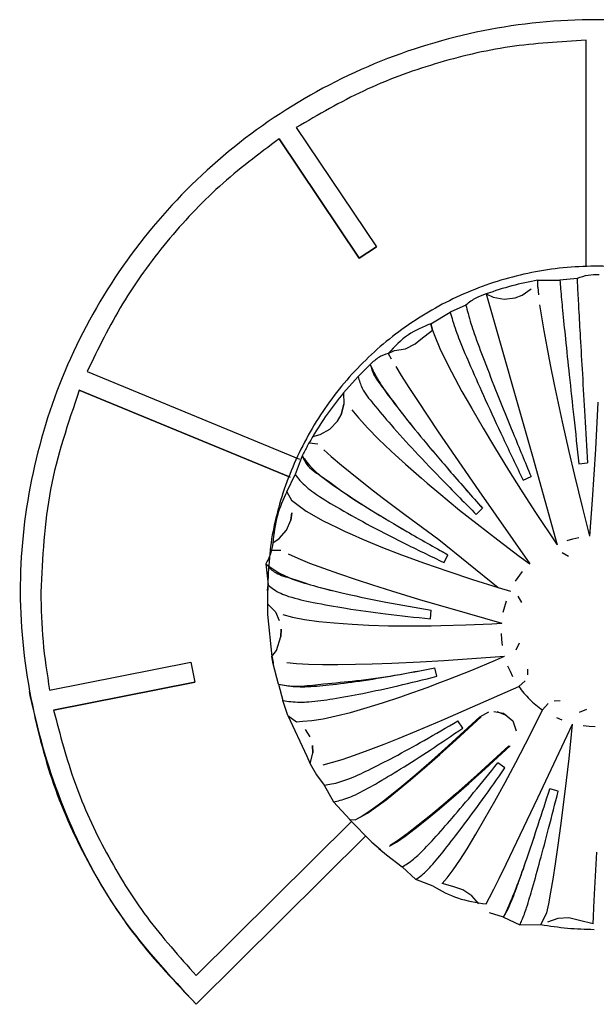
# Model space of a CAD drawing. Header units: millimetres. Extents: x -721 to -161, y -237 to 477.
# Tile 8 of 40: x -451 to -437, y -188 to -164. Entities that reach past the tile are written whole.
import ezdxf

# ---------------------------------------------------------------- set-up
doc = ezdxf.new("R2010")
doc.units = ezdxf.units.MM

# ---------------------------------------------------------------- blocks, each defined once
blk = doc.blocks.new('CFX-Folientastatur__8', base_point=(-455.839, -187.911))
at = {"color": 7, "linetype": 'Continuous'}
for p, q in [((-437.099, -169.98), (-437.099, -164.473)), ((-444.14, -166.597), (-442.195, -169.492)), ((-444.556, -166.869), (-442.611, -169.769)), ((-442.611, -169.769), (-444.556, -166.869)), ((-442.195, -169.492), (-442.611, -169.769)), ((-442.611, -169.769), (-442.195, -169.492)), ((-449.223, -172.525), (-444.06, -174.657)), ((-449.415, -172.984), (-444.292, -175.095)), ((-444.292, -175.095), (-449.415, -172.984)), ((-450.136, -180.272), (-446.702, -179.593)), ((-446.702, -179.593), (-446.605, -180.08)), ((-450.038, -180.76), (-446.605, -180.08)), ((-446.605, -180.08), (-450.038, -180.76)), ((-446.57, -187.213), (-442.802, -183.466)), ((-446.57, -187.911), (-442.454, -183.818)), ((-442.454, -183.818), (-446.57, -187.911))]:
    blk.add_line(p, q, dxfattribs=at)
for points, knots in [([(-427.128, -187.911), (-426.5, -187.239), (-425.248, -185.899), (-423.945, -183.45), (-423.094, -180.824), (-422.751, -178.069), (-423.002, -175.306), (-423.782, -172.649), (-425.075, -170.197), (-426.826, -168.045), (-428.969, -166.279), (-431.418, -164.965), (-434.08, -164.156), (-436.849, -163.883), (-439.618, -164.156), (-442.279, -164.965), (-444.729, -166.279), (-446.871, -168.045), (-448.623, -170.197), (-449.916, -172.649), (-450.696, -175.306), (-450.947, -178.069), (-450.603, -180.824), (-449.753, -183.45), (-448.45, -185.899), (-447.198, -187.239), (-446.57, -187.911)], [0, 0, 0, 0, 2.749525, 5.481374, 8.235372, 10.999163, 13.749343, 16.500607, 19.253943, 22.010015, 24.769065, 27.530872, 30.294793, 33.059859, 35.824925, 38.588846, 41.350653, 44.109703, 46.865775, 49.619111, 52.370375, 55.120555, 57.884347, 60.638344, 63.370193, 66.119718, 66.119718, 66.119718, 66.119718]), ([(-437.099, -164.473), (-437.719, -164.509), (-438.96, -164.581), (-440.778, -165.014), (-442.531, -165.658), (-443.604, -166.284), (-444.14, -166.597)], [0, 0, 0, 0, 1.861476, 3.722522, 5.582789, 7.441991, 7.441991, 7.441991, 7.441991]), ([(-437.099, -164.473), (-437.719, -164.509), (-438.96, -164.581), (-440.778, -165.014), (-442.531, -165.658), (-443.604, -166.284), (-444.14, -166.597)], [0, 0, 0, 0, 1.861476, 3.722522, 5.582789, 7.441991, 7.441991, 7.441991, 7.441991]), ([(-444.556, -166.869), (-445.052, -167.241), (-446.043, -167.986), (-447.313, -169.351), (-448.411, -170.855), (-448.953, -171.969), (-449.223, -172.525)], [0, 0, 0, 0, 1.857563, 3.713727, 5.568516, 7.422053, 7.422053, 7.422053, 7.422053]), ([(-444.556, -166.869), (-445.052, -167.241), (-446.043, -167.986), (-447.313, -169.351), (-448.411, -170.855), (-448.953, -171.969), (-449.223, -172.525)], [0, 0, 0, 0, 1.857563, 3.713727, 5.568516, 7.422053, 7.422053, 7.422053, 7.422053]), ([(-449.415, -172.984), (-449.686, -173.78), (-450.229, -175.372), (-450.309, -177.052), (-450.349, -177.892)], [0, 0, 0, 0, 2.50928, 5.017619, 5.017619, 5.017619, 5.017619]), ([(-449.415, -172.984), (-449.686, -173.78), (-450.229, -175.372), (-450.309, -177.052), (-450.349, -177.892)], [0, 0, 0, 0, 2.50928, 5.017619, 5.017619, 5.017619, 5.017619]), ([(-450.349, -177.892), (-450.34, -178.292), (-450.322, -179.09), (-450.198, -179.878), (-450.136, -180.272)], [0, 0, 0, 0, 1.197958, 2.392104, 2.392104, 2.392104, 2.392104]), ([(-450.636, -180.31), (-450.476, -181.023), (-450.156, -182.449), (-449.253, -184.455), (-448.084, -186.321), (-447.075, -187.381), (-446.57, -187.911)], [0, 0, 0, 0, 2.18698, 4.375124, 6.564833, 8.756356, 8.756356, 8.756356, 8.756356]), ([(-450.038, -180.76), (-449.882, -181.358), (-449.569, -182.555), (-448.787, -184.244), (-447.809, -185.829), (-446.983, -186.752), (-446.57, -187.213)], [0, 0, 0, 0, 1.852158, 3.705228, 5.559466, 7.41504, 7.41504, 7.41504, 7.41504])]:
    blk.add_open_spline(points, degree=3, knots=knots, dxfattribs=at)
blk = doc.blocks.new('Achse__15', base_point=(-442.851, -184.144))
at = {"color": 7, "linetype": 'Continuous'}
for p, q in [((-440.449, -181.626), (-439.681, -180.919)), ((-439.681, -180.919), (-439.457, -180.801)), ((-439.269, -180.793), (-439.038, -180.885)), ((-440.855, -181.989), (-440.449, -181.626)), ((-438.975, -181.624), (-439.743, -182.331)), ((-441.23, -182.314), (-440.855, -181.989)), ((-441.572, -182.604), (-441.23, -182.314)), ((-439.743, -182.331), (-440.263, -182.793)), ((-441.988, -182.939), (-441.572, -182.604)), ((-440.263, -182.793), (-440.526, -183.021)), ((-442.381, -183.227), (-442.152, -183.063)), ((-442.152, -183.063), (-441.988, -182.939)), ((-440.526, -183.021), (-440.87, -183.311)), ((-442.567, -183.345), (-442.381, -183.227)), ((-440.87, -183.311), (-441.177, -183.56)), ((-442.851, -183.416), (-442.302, -183.973)), ((-441.177, -183.56), (-441.447, -183.768)), ((-441.447, -183.768), (-441.677, -183.933)), ((-442.302, -183.973), (-442.096, -184.144)), ((-441.677, -183.933), (-441.862, -184.05))]:
    blk.add_line(p, q, dxfattribs=at)
blk = doc.blocks.new('Kappe-blau-KPOIE_1__16', base_point=(-444.883, -186.172))
at = {"color": 7, "linetype": 'Continuous'}
for p, q in [((-438.272, -170.476), (-438.268, -170.304)), ((-439.522, -170.637), (-438.398, -174.582)), ((-439.522, -170.637), (-439.354, -170.716)), ((-438.824, -170.737), (-438.654, -170.673)), ((-438.654, -170.673), (-438.433, -170.518)), ((-438.272, -170.476), (-438.256, -170.661)), ((-439.354, -170.716), (-439.09, -170.766)), ((-439.09, -170.766), (-438.824, -170.737)), ((-438.226, -170.902), (-438.182, -171.195)), ((-440.869, -171.367), (-440.827, -171.523)), ((-440.827, -171.523), (-440.869, -171.367)), ((-438.182, -171.195), (-438.125, -171.537)), ((-441.111, -171.74), (-440.827, -171.523)), ((-440.827, -171.523), (-440.775, -171.667)), ((-438.125, -171.537), (-438.053, -171.928)), ((-441.488, -171.976), (-441.248, -171.858)), ((-441.248, -171.858), (-441.111, -171.74)), ((-440.775, -171.667), (-440.648, -171.965)), ((-441.904, -172.086), (-441.753, -172.019)), ((-441.904, -172.086), (-441.833, -172.221)), ((-441.753, -172.019), (-441.488, -171.976)), ((-440.648, -171.965), (-440.496, -172.283)), ((-438.053, -171.928), (-437.969, -172.363)), ((-440.496, -172.283), (-440.368, -172.533)), ((-441.725, -172.406), (-441.593, -172.622)), ((-440.368, -172.533), (-440.113, -173.009)), ((-437.969, -172.363), (-437.873, -172.839)), ((-441.593, -172.622), (-441.406, -172.915)), ((-442.994, -173.049), (-442.983, -173.318)), ((-442.994, -173.049), (-442.983, -173.318)), ((-441.406, -172.915), (-441.197, -173.235)), ((-440.113, -173.009), (-439.989, -173.231)), ((-437.873, -172.839), (-437.678, -173.75)), ((-441.197, -173.235), (-440.689, -173.992)), ((-439.989, -173.231), (-439.877, -173.428)), ((-436.809, -173.269), (-436.87, -174.412)), ((-443.052, -173.578), (-442.983, -173.318)), ((-442.983, -173.318), (-443.052, -173.578)), ((-442.788, -173.461), (-442.632, -173.652)), ((-439.877, -173.428), (-439.6, -173.905)), ((-443.326, -173.929), (-443.141, -173.736)), ((-443.141, -173.736), (-443.052, -173.578)), ((-442.632, -173.652), (-442.403, -173.904)), ((-437.678, -173.75), (-437.517, -174.468)), ((-443.561, -174.059), (-443.326, -173.929)), ((-442.403, -173.904), (-442.14, -174.17)), ((-440.689, -173.992), (-439.702, -175.43)), ((-439.6, -173.905), (-439.326, -174.363)), ((-443.831, -174.26), (-443.613, -174.286)), ((-443.74, -174.106), (-443.561, -174.059)), ((-442.14, -174.17), (-441.833, -174.464)), ((-443.471, -174.428), (-443.294, -174.59)), ((-441.833, -174.464), (-441.65, -174.633)), ((-439.326, -174.363), (-438.979, -174.928)), ((-437.517, -174.468), (-437.379, -175.058)), ((-436.87, -174.412), (-436.949, -175.645)), ((-443.294, -174.59), (-443.04, -174.807)), ((-441.65, -174.633), (-441.485, -174.782)), ((-438.398, -174.582), (-437.801, -176.742)), ((-443.04, -174.807), (-442.833, -174.978)), ((-442.833, -174.978), (-442.335, -175.372)), ((-441.485, -174.782), (-441.099, -175.121)), ((-438.979, -174.928), (-438.688, -175.39)), ((-437.273, -174.768), (-437.06, -174.75)), ((-441.099, -175.121), (-440.963, -175.238)), ((-438.629, -175.166), (-438.435, -175.077)), ((-437.379, -175.058), (-437.188, -175.85)), ((-444.372, -175.449), (-444.257, -175.654)), ((-442.335, -175.372), (-442.055, -175.588)), ((-440.963, -175.238), (-440.677, -175.479)), ((-439.702, -175.43), (-438.467, -177.205)), ((-438.688, -175.39), (-438.342, -175.928)), ((-444.257, -175.654), (-443.9, -175.922)), ((-442.055, -175.588), (-441.504, -176.004)), ((-440.677, -175.479), (-440.171, -175.895)), ((-436.949, -175.645), (-437.016, -176.534)), ((-443.9, -175.922), (-443.717, -176.03)), ((-440.171, -175.895), (-439.748, -176.232)), ((-439.766, -176.001), (-439.615, -175.851)), ((-438.342, -175.928), (-437.801, -176.742)), ((-437.188, -175.85), (-437.016, -176.534)), ((-444.382, -176.388), (-444.274, -176.144)), ((-444.274, -176.144), (-444.245, -175.966)), ((-444.245, -175.966), (-444.274, -176.144)), ((-443.717, -176.03), (-443.505, -176.146)), ((-443.505, -176.146), (-443.319, -176.241)), ((-441.504, -176.004), (-440.677, -176.613)), ((-444.557, -176.59), (-444.382, -176.388)), ((-443.319, -176.241), (-443.15, -176.323)), ((-443.15, -176.323), (-442.949, -176.417)), ((-442.949, -176.417), (-442.785, -176.49)), ((-439.748, -176.232), (-439.246, -176.622)), ((-444.71, -176.696), (-444.557, -176.59)), ((-442.785, -176.49), (-442.531, -176.601)), ((-442.531, -176.601), (-442.042, -176.802)), ((-440.677, -176.613), (-439.235, -177.776)), ((-439.246, -176.622), (-438.721, -177.017)), ((-437.557, -176.634), (-437.418, -176.593)), ((-437.418, -176.593), (-437.277, -176.56)), ((-444.743, -176.871), (-444.515, -176.869)), ((-442.042, -176.802), (-441.584, -176.98)), ((-444.336, -176.963), (-444.102, -177.068)), ((-444.102, -177.068), (-443.817, -177.184)), ((-441.584, -176.98), (-441.023, -177.186)), ((-440.548, -177.173), (-440.458, -176.981)), ((-438.721, -177.017), (-438.467, -177.205)), ((-437.682, -176.93), (-437.527, -177.018)), ((-443.817, -177.184), (-443.479, -177.311)), ((-443.479, -177.311), (-443.114, -177.441)), ((-441.023, -177.186), (-440.455, -177.384)), ((-443.114, -177.441), (-442.689, -177.585)), ((-442.689, -177.585), (-442.29, -177.715)), ((-440.455, -177.384), (-439.858, -177.581)), ((-439.858, -177.581), (-439.235, -177.776)), ((-438.811, -177.625), (-438.644, -177.389)), ((-442.29, -177.715), (-441.823, -177.862)), ((-439.235, -177.776), (-438.934, -177.866)), ((-439.235, -177.776), (-438.934, -177.866)), ((-441.823, -177.862), (-441.146, -178.068)), ((-441.146, -178.068), (-439.991, -178.406)), ((-438.659, -178.141), (-438.746, -177.986)), ((-444.842, -178.173), (-444.837, -178.434)), ((-444.842, -178.173), (-444.649, -178.368)), ((-444.842, -178.173), (-444.837, -178.434)), ((-444.842, -178.173), (-444.649, -178.368)), ((-440.88, -178.54), (-440.861, -178.328)), ((-439.109, -178.377), (-439.074, -178.236)), ((-439.074, -178.236), (-439.034, -178.099)), ((-444.837, -178.434), (-444.731, -179.459)), ((-444.649, -178.368), (-444.559, -178.579)), ((-444.467, -178.437), (-444.23, -178.499)), ((-444.23, -178.499), (-443.939, -178.554)), ((-443.939, -178.554), (-443.595, -178.602)), ((-439.991, -178.406), (-439.145, -178.646)), ((-444.514, -178.972), (-444.511, -178.792)), ((-444.511, -178.792), (-444.514, -178.972)), ((-443.595, -178.602), (-443.221, -178.64)), ((-443.221, -178.64), (-442.786, -178.672)), ((-442.786, -178.672), (-442.377, -178.692)), ((-442.377, -178.692), (-441.899, -178.706)), ((-441.899, -178.706), (-441.757, -178.708)), ((-441.757, -178.708), (-441.204, -178.712)), ((-441.204, -178.712), (-440.863, -178.709)), ((-440.863, -178.709), (-440.624, -178.705)), ((-440.624, -178.705), (-440.016, -178.688)), ((-440.016, -178.688), (-439.386, -178.66)), ((-439.386, -178.66), (-439.145, -178.646)), ((-444.624, -179.308), (-444.514, -178.972)), ((-439.146, -179.041), (-439.156, -178.899)), ((-439.131, -179.185), (-439.146, -179.041)), ((-438.794, -179.293), (-438.719, -179.123)), ((-444.731, -179.459), (-444.624, -179.308)), ((-444.699, -179.637), (-444.731, -179.459)), ((-440.551, -179.55), (-439.076, -179.451)), ((-439.295, -179.545), (-439.076, -179.451)), ((-444.576, -180.125), (-444.699, -179.637)), ((-444.367, -179.599), (-444.133, -179.623)), ((-444.133, -179.623), (-443.845, -179.64)), ((-443.845, -179.64), (-443.504, -179.649)), ((-443.504, -179.649), (-443.134, -179.651)), ((-443.134, -179.651), (-442.702, -179.645)), ((-442.702, -179.645), (-442.295, -179.634)), ((-442.295, -179.634), (-441.82, -179.616)), ((-441.82, -179.616), (-441.128, -179.583)), ((-441.128, -179.583), (-440.551, -179.55)), ((-440.722, -179.937), (-440.777, -179.732)), ((-439.872, -179.785), (-439.295, -179.545)), ((-438.937, -179.821), (-438.995, -179.691)), ((-438.514, -179.899), (-438.511, -179.76)), ((-440.648, -180.09), (-440.429, -180.006)), ((-440.429, -180.006), (-439.872, -179.785)), ((-438.874, -179.952), (-438.937, -179.821)), ((-444.576, -180.125), (-444.469, -180.525)), ((-441.47, -180.39), (-440.961, -180.207)), ((-440.961, -180.207), (-440.648, -180.09)), ((-439.522, -180.535), (-438.734, -180.184)), ((-438.734, -180.184), (-438.577, -180.048)), ((-442.042, -180.581), (-441.601, -180.435)), ((-441.601, -180.435), (-441.47, -180.39)), ((-444.347, -180.891), (-444.469, -180.525)), ((-442.822, -180.813), (-442.42, -180.699)), ((-442.42, -180.699), (-442.042, -180.581)), ((-440.591, -181), (-439.522, -180.535)), ((-438.022, -180.601), (-438.16, -180.756)), ((-437.731, -180.537), (-437.872, -180.54)), ((-444.347, -180.891), (-443.886, -181.879)), ((-444.347, -180.891), (-444.132, -181.047)), ((-443.489, -180.969), (-443.169, -180.901)), ((-443.169, -180.901), (-442.822, -180.813)), ((-440.257, -181.483), (-439.648, -180.922)), ((-439.336, -180.791), (-439.107, -180.832)), ((-439.107, -180.832), (-438.877, -181.02)), ((-438.46, -181.358), (-438.16, -180.756)), ((-437.675, -181.007), (-437.807, -180.948)), ((-437.091, -180.746), (-437.262, -180.819)), ((-444.132, -181.047), (-443.984, -181.03)), ((-443.984, -181.03), (-443.761, -181.012)), ((-443.761, -181.012), (-443.489, -180.969)), ((-441.214, -181.263), (-440.591, -181)), ((-440.093, -181.195), (-440.215, -181.022)), ((-438.877, -181.02), (-438.795, -181.264)), ((-438.27, -182.89), (-437.424, -181.098)), ((-437.512, -181.938), (-437.424, -181.098)), ((-437.023, -181.158), (-437.167, -181.143)), ((-436.879, -181.169), (-437.023, -181.158)), ((-443.928, -181.234), (-443.809, -181.405)), ((-442.006, -181.584), (-441.641, -181.439)), ((-441.641, -181.439), (-441.214, -181.263)), ((-438.807, -182.033), (-438.46, -181.358)), ((-443.741, -181.799), (-443.747, -181.616)), ((-443.747, -181.616), (-443.741, -181.799)), ((-442.392, -181.733), (-442.006, -181.584)), ((-440.651, -181.837), (-440.257, -181.483)), ((-439.551, -182.187), (-438.942, -181.626)), ((-443.886, -181.879), (-443.8, -182.062)), ((-443.8, -182.062), (-443.741, -181.799)), ((-443.028, -181.957), (-442.724, -181.854)), ((-442.724, -181.854), (-442.392, -181.733)), ((-441.024, -182.164), (-440.651, -181.837)), ((-443.8, -182.062), (-443.65, -182.329)), ((-443.49, -182.087), (-443.283, -182.035)), ((-443.283, -182.035), (-443.028, -181.957)), ((-441.367, -182.458), (-441.024, -182.164)), ((-439.069, -182.164), (-439.244, -182.043)), ((-439.066, -182.52), (-438.807, -182.033)), ((-437.604, -182.74), (-437.512, -181.938)), ((-443.65, -182.329), (-443.46, -182.582)), ((-439.945, -182.541), (-439.551, -182.187)), ((-443.46, -182.582), (-443.24, -182.986)), ((-441.679, -182.715), (-441.367, -182.458)), ((-440.318, -182.868), (-439.945, -182.541)), ((-439.316, -182.976), (-439.066, -182.52)), ((-441.959, -182.937), (-441.679, -182.715)), ((-440.661, -183.162), (-440.318, -182.868)), ((-437.774, -182.726), (-437.979, -182.671)), ((-437.708, -183.569), (-437.604, -182.74)), ((-442.843, -183.418), (-443.24, -182.986)), ((-442.413, -183.264), (-442.204, -183.12)), ((-442.204, -183.12), (-441.959, -182.937)), ((-439.554, -183.398), (-439.316, -182.976)), ((-439.04, -184.506), (-438.27, -182.89)), ((-442.71, -183.426), (-442.413, -183.264)), ((-440.973, -183.419), (-440.661, -183.162)), ((-442.843, -183.418), (-442.71, -183.426)), ((-441.253, -183.641), (-440.973, -183.419)), ((-439.776, -183.778), (-439.554, -183.398)), ((-437.773, -184.043), (-437.708, -183.569)), ((-441.706, -183.968), (-441.497, -183.824)), ((-441.497, -183.824), (-441.253, -183.641)), ((-439.99, -184.129), (-439.776, -183.778)), ((-441.876, -184.07), (-441.706, -183.968)), ((-437.839, -184.493), (-437.773, -184.043)), ((-442.137, -184.122), (-441.946, -184.278)), ((-441.946, -184.278), (-441.566, -184.571)), ((-440.166, -184.404), (-439.99, -184.129)), ((-436.896, -185.231), (-436.838, -184.214)), ((-440.33, -184.646), (-440.166, -184.404)), ((-439.209, -184.849), (-439.04, -184.506)), ((-437.898, -184.871), (-437.839, -184.493)), ((-441.566, -184.571), (-441.238, -184.879)), ((-440.473, -184.837), (-440.33, -184.646)), ((-440.81, -185.043), (-441.238, -184.879)), ((-440.591, -184.977), (-440.473, -184.837)), ((-440.339, -185.045), (-440.591, -184.977)), ((-439.338, -185.108), (-439.209, -184.849)), ((-437.951, -185.186), (-437.898, -184.871)), ((-440.089, -185.125), (-440.339, -185.045)), ((-439.871, -185.273), (-440.089, -185.125)), ((-439.703, -185.47), (-439.871, -185.273)), ((-439.445, -185.315), (-439.338, -185.108)), ((-438.003, -185.465), (-437.951, -185.186)), ((-436.911, -185.561), (-436.896, -185.231)), ((-439.529, -185.471), (-439.445, -185.315)), ((-438.05, -185.688), (-438.003, -185.465)), ((-439.102, -185.796), (-439.447, -185.684)), ((-438.195, -185.975), (-438.05, -185.688)), ((-436.92, -185.788), (-436.911, -185.561)), ((-439.102, -185.796), (-438.705, -185.978)), ((-438.705, -185.978), (-438.195, -185.975)), ((-437.784, -185.824), (-438.034, -185.916)), ((-437.517, -185.809), (-437.784, -185.824)), ((-437.257, -185.874), (-437.517, -185.809)), ((-436.924, -185.958), (-437.257, -185.874)), ((-436.924, -185.958), (-436.92, -185.788))]:
    blk.add_line(p, q, dxfattribs=at)
at = {"color": 1, "linetype": 'Continuous'}
for p, q in [((-438.268, -170.304), (-437.734, -170.305)), ((-437.316, -170.269), (-437.734, -170.305)), ((-440.019, -170.911), (-440.399, -171.087)), ((-440.869, -171.367), (-440.399, -171.087)), ((-442.341, -172.356), (-442.637, -172.65)), ((-442.994, -173.049), (-442.637, -172.65)), ((-443.997, -174.575), (-444.171, -175.031)), ((-444.372, -175.449), (-444.171, -175.031)), ((-444.883, -177.199), (-444.824, -177.717)), ((-444.837, -177.849), (-444.824, -177.717))]:
    blk.add_line(p, q, dxfattribs=at)
at = {"color": 7, "linetype": 'Continuous'}
for points, knots in [([(-431.652, -171.874), (-432.062, -171.563), (-432.882, -170.942), (-434.31, -170.329), (-435.819, -169.983), (-437.369, -169.935), (-438.9, -170.182), (-440.354, -170.718), (-441.679, -171.52), (-442.824, -172.56), (-443.749, -173.8), (-444.411, -175.191), (-444.813, -176.668), (-444.833, -177.675), (-444.842, -178.173)], [0, 0, 0, 0, 1.538257, 3.077963, 4.618736, 6.160036, 7.701248, 9.24177, 10.7811, 12.31891, 13.855097, 15.389794, 16.916968, 18.404217, 18.404217, 18.404217, 18.404217]), ([(-438.268, -170.304), (-438.48, -170.347), (-438.905, -170.433), (-439.316, -170.569), (-439.522, -170.637)], [0, 0, 0, 0, 0.649451, 1.298777, 1.298777, 1.298777, 1.298777]), ([(-437.734, -170.305), (-437.728, -170.377), (-437.709, -170.62), (-437.665, -171.095), (-437.593, -171.791), (-437.502, -172.659), (-437.393, -173.672), (-437.314, -174.391), (-437.273, -174.768)], [0, 0, 0, 0, 0.216667, 0.73214, 1.431076, 2.315747, 3.348926, 4.48713, 4.48713, 4.48713, 4.48713]), ([(-437.316, -170.269), (-437.313, -170.341), (-437.3, -170.585), (-437.275, -171.062), (-437.235, -171.76), (-437.185, -172.631), (-437.125, -173.648), (-437.083, -174.371), (-437.06, -174.75)], [0, 0, 0, 0, 0.2168, 0.732537, 1.431694, 2.316559, 3.349891, 4.488196, 4.488196, 4.488196, 4.488196]), ([(-437.316, -170.269), (-437.313, -170.341), (-437.3, -170.585), (-437.275, -171.062), (-437.235, -171.76), (-437.185, -172.631), (-437.125, -173.648), (-437.083, -174.371), (-437.06, -174.75)], [0, 0, 0, 0, 0.2168, 0.732537, 1.431694, 2.316559, 3.349891, 4.488196, 4.488196, 4.488196, 4.488196]), ([(-440.019, -170.911), (-440.002, -170.98), (-439.944, -171.214), (-439.8, -171.663), (-439.554, -172.312), (-439.24, -173.121), (-438.859, -174.061), (-438.581, -174.727), (-438.435, -175.077)], [0, 0, 0, 0, 0.213208, 0.721806, 1.41501, 2.294619, 3.32381, 4.459383, 4.459383, 4.459383, 4.459383]), ([(-440.019, -170.911), (-440.002, -170.98), (-439.944, -171.214), (-439.8, -171.663), (-439.554, -172.312), (-439.24, -173.121), (-438.859, -174.061), (-438.581, -174.727), (-438.435, -175.077)], [0, 0, 0, 0, 0.213208, 0.721806, 1.41501, 2.294619, 3.32381, 4.459383, 4.459383, 4.459383, 4.459383]), ([(-440.399, -171.087), (-440.38, -171.155), (-440.315, -171.386), (-440.154, -171.828), (-439.88, -172.463), (-439.528, -173.255), (-439.103, -174.174), (-438.792, -174.825), (-438.629, -175.166)], [0, 0, 0, 0, 0.212123, 0.718567, 1.40998, 2.288007, 3.315949, 4.450695, 4.450695, 4.450695, 4.450695]), ([(-440.869, -171.367), (-441.059, -171.444), (-441.458, -171.606), (-441.751, -171.922), (-441.904, -172.086)], [0, 0, 0, 0, 0.609719, 1.274753, 1.274753, 1.274753, 1.274753]), ([(-442.341, -172.356), (-442.313, -172.419), (-442.218, -172.633), (-441.975, -173.025), (-441.558, -173.563), (-441.018, -174.234), (-440.356, -175.013), (-439.872, -175.561), (-439.615, -175.851)], [0, 0, 0, 0, 0.207691, 0.701127, 1.379092, 2.249578, 3.283273, 4.444913, 4.444913, 4.444913, 4.444913]), ([(-442.341, -172.356), (-442.315, -172.441), (-442.247, -172.668), (-441.945, -173.028), (-441.565, -173.568), (-441.015, -174.232), (-440.357, -175.014), (-439.872, -175.562), (-439.615, -175.851)], [0, 0, 0, 0, 0.265072, 0.705922, 1.383887, 2.254372, 3.288067, 4.449708, 4.449708, 4.449708, 4.449708]), ([(-442.637, -172.65), (-442.61, -172.745), (-442.539, -172.991), (-442.223, -173.364), (-441.802, -173.877), (-441.225, -174.504), (-440.536, -175.229), (-440.031, -175.735), (-439.766, -176.001)], [0, 0, 0, 0, 0.294895, 0.761477, 1.43523, 2.297667, 3.31327, 4.439757, 4.439757, 4.439757, 4.439757]), ([(-442.994, -173.049), (-443.129, -173.218), (-443.4, -173.555), (-443.627, -173.922), (-443.74, -174.106)], [0, 0, 0, 0, 0.647448, 1.294617, 1.294617, 1.294617, 1.294617]), ([(-443.997, -174.575), (-443.96, -174.628), (-443.837, -174.807), (-443.517, -175.106), (-442.979, -175.475), (-442.278, -175.929), (-441.418, -176.442), (-440.791, -176.794), (-440.458, -176.981)], [0, 0, 0, 0, 0.191266, 0.651755, 1.301829, 2.146805, 3.158962, 4.30417, 4.30417, 4.30417, 4.30417]), ([(-443.997, -174.575), (-443.963, -174.651), (-443.873, -174.857), (-443.482, -175.092), (-442.989, -175.484), (-442.274, -175.926), (-441.419, -176.443), (-440.791, -176.794), (-440.458, -176.981)], [0, 0, 0, 0, 0.244408, 0.662388, 1.312462, 2.157438, 3.169595, 4.314803, 4.314803, 4.314803, 4.314803]), ([(-444.171, -175.031), (-444.133, -175.079), (-444.002, -175.247), (-443.667, -175.52), (-443.113, -175.851), (-442.391, -176.257), (-441.517, -176.707), (-440.883, -177.012), (-440.548, -177.173)], [0, 0, 0, 0, 0.184619, 0.636978, 1.284025, 2.122924, 3.119784, 4.233469, 4.233469, 4.233469, 4.233469]), ([(-444.372, -175.449), (-444.459, -175.64), (-444.638, -176.037), (-444.686, -176.47), (-444.71, -176.696)], [0, 0, 0, 0, 0.623472, 1.298814, 1.298814, 1.298814, 1.298814]), ([(-444.883, -177.199), (-444.827, -177.242), (-444.649, -177.381), (-444.263, -177.58), (-443.656, -177.753), (-442.877, -177.95), (-441.923, -178.146), (-441.23, -178.265), (-440.861, -178.328)], [0, 0, 0, 0, 0.213164, 0.676921, 1.290837, 2.102942, 3.087294, 4.211044, 4.211044, 4.211044, 4.211044]), ([(-444.883, -177.199), (-444.818, -177.271), (-444.662, -177.445), (-444.228, -177.56), (-443.662, -177.765), (-442.875, -177.946), (-441.924, -178.147), (-441.231, -178.265), (-440.861, -178.328)], [0, 0, 0, 0, 0.287288, 0.687378, 1.301294, 2.113399, 3.097751, 4.221501, 4.221501, 4.221501, 4.221501]), ([(-444.824, -177.717), (-444.782, -177.752), (-444.637, -177.876), (-444.264, -178.029), (-443.667, -178.155), (-442.881, -178.298), (-441.93, -178.429), (-441.244, -178.501), (-440.88, -178.54)], [0, 0, 0, 0, 0.162478, 0.572265, 1.185496, 1.994719, 2.967813, 4.064903, 4.064903, 4.064903, 4.064903]), ([(-444.731, -179.459), (-444.73, -179.466), (-444.719, -179.526), (-444.708, -179.585), (-444.699, -179.637)], [0, 0, 0, 0, 0.0226975, 0.1815797, 0.1815797, 0.1815797, 0.1815797]), ([(-444.576, -180.125), (-444.511, -180.138), (-444.3, -180.182), (-443.885, -180.201), (-443.293, -180.143), (-442.562, -180.051), (-441.705, -179.911), (-441.098, -179.794), (-440.777, -179.732)], [0, 0, 0, 0, 0.199031, 0.648177, 1.237024, 1.982119, 2.859231, 3.839094, 3.839094, 3.839094, 3.839094]), ([(-444.576, -180.125), (-444.514, -180.138), (-444.328, -180.177), (-443.956, -180.181), (-443.388, -180.108), (-442.633, -180.046), (-441.732, -179.916), (-441.101, -179.794), (-440.777, -179.732)], [0, 0, 0, 0, 0.189415, 0.572148, 1.106451, 1.906256, 2.846055, 3.834779, 3.834779, 3.834779, 3.834779]), ([(-444.469, -180.525), (-444.405, -180.535), (-444.195, -180.568), (-443.785, -180.566), (-443.203, -180.477), (-442.481, -180.348), (-441.637, -180.164), (-441.038, -180.015), (-440.722, -179.937)], [0, 0, 0, 0, 0.194771, 0.636931, 1.220769, 1.961546, 2.835172, 3.812491, 3.812491, 3.812491, 3.812491]), ([(-438.734, -180.184), (-438.65, -180.292), (-438.484, -180.508), (-438.268, -180.673), (-438.16, -180.756)], [0, 0, 0, 0, 0.4063839, 0.8131558, 0.8131558, 0.8131558, 0.8131558]), ([(-443.46, -182.582), (-443.4, -182.573), (-443.205, -182.546), (-442.841, -182.433), (-442.342, -182.196), (-441.724, -181.882), (-441, -181.482), (-440.488, -181.182), (-440.215, -181.022)], [0, 0, 0, 0, 0.180399, 0.590972, 1.136444, 1.834976, 2.669164, 3.617541, 3.617541, 3.617541, 3.617541]), ([(-443.46, -182.582), (-443.4, -182.573), (-443.205, -182.546), (-442.841, -182.433), (-442.342, -182.196), (-441.724, -181.882), (-441, -181.482), (-440.488, -181.182), (-440.215, -181.022)], [0, 0, 0, 0, 0.180399, 0.590972, 1.136444, 1.834976, 2.669164, 3.617541, 3.617541, 3.617541, 3.617541]), ([(-443.24, -182.986), (-443.185, -182.975), (-443.001, -182.94), (-442.653, -182.803), (-442.171, -182.531), (-441.566, -182.17), (-440.858, -181.715), (-440.358, -181.375), (-440.093, -181.195)], [0, 0, 0, 0, 0.165855, 0.561706, 1.113055, 1.825917, 2.676932, 3.63756, 3.63756, 3.63756, 3.63756]), ([(-441.566, -184.571), (-441.523, -184.545), (-441.376, -184.455), (-441.113, -184.23), (-440.762, -183.85), (-440.32, -183.352), (-439.802, -182.736), (-439.438, -182.284), (-439.244, -182.043)], [0, 0, 0, 0, 0.151472, 0.517333, 1.032028, 1.703602, 2.514934, 3.444899, 3.444899, 3.444899, 3.444899]), ([(-441.566, -184.571), (-441.523, -184.545), (-441.376, -184.455), (-441.113, -184.23), (-440.762, -183.85), (-440.32, -183.352), (-439.802, -182.736), (-439.438, -182.284), (-439.244, -182.043)], [0, 0, 0, 0, 0.151472, 0.517333, 1.032028, 1.703602, 2.514934, 3.444899, 3.444899, 3.444899, 3.444899]), ([(-441.238, -184.879), (-441.2, -184.853), (-441.065, -184.759), (-440.824, -184.516), (-440.497, -184.109), (-440.08, -183.57), (-439.593, -182.906), (-439.251, -182.422), (-439.069, -182.164)], [0, 0, 0, 0, 0.138755, 0.493558, 1.017449, 1.706962, 2.53907, 3.485604, 3.485604, 3.485604, 3.485604]), ([(-439.102, -185.796), (-439.081, -185.758), (-439.004, -185.624), (-438.877, -185.331), (-438.71, -184.867), (-438.496, -184.255), (-438.247, -183.506), (-438.073, -182.962), (-437.979, -182.671)], [0, 0, 0, 0, 0.129472, 0.46333, 0.957056, 1.610491, 2.406514, 3.324139, 3.324139, 3.324139, 3.324139]), ([(-439.102, -185.796), (-439.096, -185.782), (-439.046, -185.67), (-438.915, -185.384), (-438.719, -184.901), (-438.498, -184.258), (-438.247, -183.506), (-438.073, -182.962), (-437.979, -182.671)], [0, 0, 0, 0, 0.046, 0.367999, 0.944052, 1.609164, 2.405187, 3.322812, 3.322812, 3.322812, 3.322812]), ([(-438.705, -185.978), (-438.688, -185.942), (-438.625, -185.807), (-438.522, -185.506), (-438.383, -185.023), (-438.204, -184.38), (-437.996, -183.597), (-437.851, -183.029), (-437.774, -182.726)], [0, 0, 0, 0, 0.119237, 0.446424, 0.952705, 1.627397, 2.447532, 3.385101, 3.385101, 3.385101, 3.385101]), ([(-440.81, -185.043), (-440.618, -185.149), (-440.217, -185.369), (-439.764, -185.436), (-439.529, -185.471)], [0, 0, 0, 0, 0.653901, 1.360372, 1.360372, 1.360372, 1.360372]), ([(-438.195, -185.975), (-437.981, -186.007), (-437.552, -186.071), (-437.119, -186.083), (-436.902, -186.089)], [0, 0, 0, 0, 0.64947, 1.299012, 1.299012, 1.299012, 1.299012])]:
    blk.add_open_spline(points, degree=3, knots=knots, dxfattribs=at)
at = {"color": 1, "linetype": 'Continuous'}
for points, knots in [([(-436.782, -170.177), (-436.873, -170.176), (-437.056, -170.173), (-437.229, -170.237), (-437.316, -170.269)], [0, 0, 0, 0, 0.2684288, 0.5458756, 0.5458756, 0.5458756, 0.5458756]), ([(-439.522, -170.637), (-439.608, -170.668), (-439.789, -170.732), (-439.94, -170.85), (-440.019, -170.911)], [0, 0, 0, 0, 0.2716031, 0.5705311, 0.5705311, 0.5705311, 0.5705311]), ([(-441.904, -172.086), (-441.985, -172.114), (-442.151, -172.172), (-442.277, -172.294), (-442.341, -172.356)], [0, 0, 0, 0, 0.2544938, 0.5186843, 0.5186843, 0.5186843, 0.5186843]), ([(-443.74, -174.106), (-443.785, -174.183), (-443.874, -174.337), (-443.956, -174.496), (-443.997, -174.575)], [0, 0, 0, 0, 0.2674567, 0.5348699, 0.5348699, 0.5348699, 0.5348699]), ([(-444.71, -176.696), (-444.724, -176.784), (-444.751, -176.962), (-444.839, -177.12), (-444.883, -177.199)], [0, 0, 0, 0, 0.2662319, 0.5358821, 0.5358821, 0.5358821, 0.5358821])]:
    blk.add_open_spline(points, degree=3, knots=knots, dxfattribs=at)
at = {"color": 7, "linetype": 'Continuous'}
blk.add_open_spline([(-444.837, -177.849), (-444.838, -177.903), (-444.84, -178.011), (-444.841, -178.119), (-444.842, -178.173)], degree=3, dxfattribs=at)
blk = doc.blocks.new('Drehknopf-blau-KOPIE__17', base_point=(-444.883, -186.172))
for name, p in [('Kappe-blau-KPOIE_1__16', (-444.883, -186.172)), ('Achse__15', (-442.851, -184.144))]:
    blk.add_blockref(name, p)
blk = doc.blocks.new('CFX-Bedienfeld_C-silber_1__18', base_point=(-455.839, -187.911))
for name, p in [('CFX-Folientastatur__8', (-455.839, -187.911)), ('Drehknopf-blau-KOPIE__17', (-444.883, -186.172))]:
    blk.add_blockref(name, p)
blk = doc.blocks.new('L10-für-dxf-Internet__87', base_point=(-720.837, -236.984))
blk.add_blockref('CFX-Bedienfeld_C-silber_1__18', (-455.839, -187.911))
blk = doc.blocks.new('SA_LinksA', base_point=(-491, 104))
blk.add_blockref('L10-für-dxf-Internet__87', (-720.837, -236.984))

msp = doc.modelspace()

# ---------------------------------------------------------------- block references
msp.add_blockref('SA_LinksA', (-491, 104))

doc.saveas('drawing.dxf')
